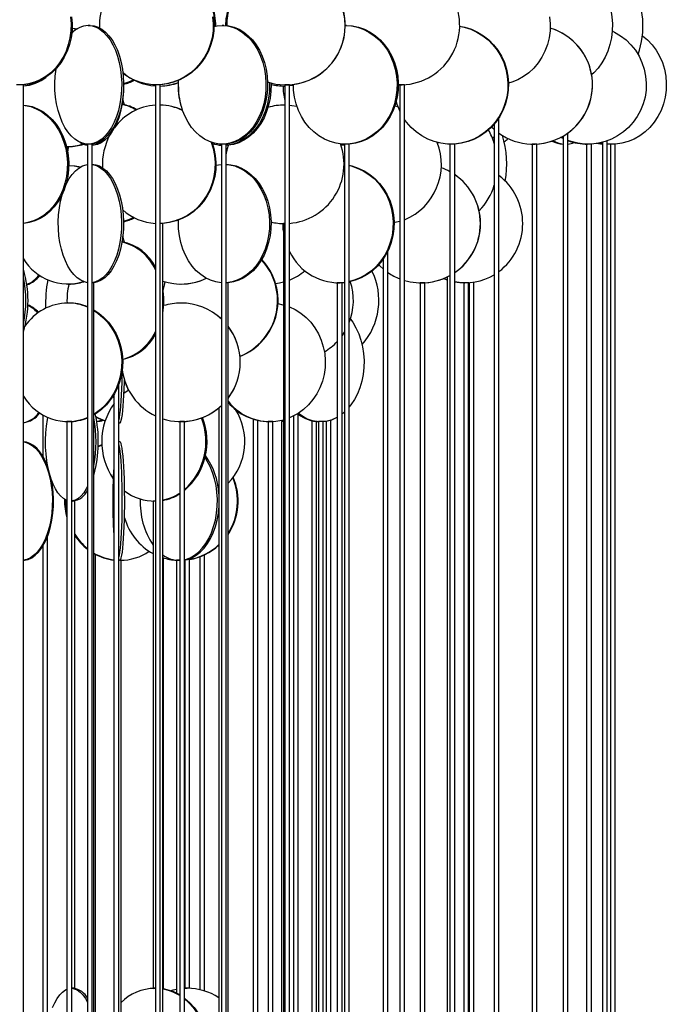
# Model space of a CAD drawing. Header units: millimetres. Extents: x 689 to 2936, y 194 to 2979.
# Tile 17 of 45: x 968 to 1241, y 1750 to 2165. Entities that reach past the tile are written whole.
import ezdxf

# ---------------------------------------------------------------- set-up
doc = ezdxf.new("R2010")
doc.units = ezdxf.units.MM

msp = doc.modelspace()

# ---------------------------------------------------------------- linework, layer by layer
at = {"color": 7, "linetype": 'Continuous', "lineweight": 25}
for p, q in [((997.75, 2162.99), (996.92, 2162.99)), ((1054.06, 2162.99), (1053.39, 2162.99)), ((1105.77, 2162.99), (1105.29, 2162.99)), ((969.59, 2137.99), (967.59, 2137.99)), ((969.59, 1587.49), (969.59, 2137.99)), ((1025.25, 2137.99), (1025.25, 1587.49)), ((1027.25, 2137.99), (1025.25, 2137.99)), ((1027.25, 1587.49), (1027.25, 2137.99)), ((1079.79, 2137.99), (1079.79, 1587.49)), ((1081.79, 2137.99), (1079.79, 2137.99)), ((1081.79, 1587.49), (1081.79, 2137.99)), ((1083.43, 2137.76), (1081.79, 2137.57)), ((1128.71, 2137.99), (1127.63, 2138.01)), ((1128.29, 2137.99), (1128.29, 1587.49)), ((1130.29, 2137.99), (1128.29, 2137.99)), ((1130.29, 1587.49), (1130.29, 2137.99)), ((1011.21, 2129.79), (1011.22, 2130.12)), ((1126.2, 2129.09), (1127.43, 2128.82)), ((1170.12, 1587.49), (1170.12, 2124.13)), ((1168.12, 2121.43), (1168.12, 1587.49)), ((1199.15, 1587.49), (1199.15, 2117.65)), ((1144.63, 2113.58), (1144.18, 2113.44)), ((1144.67, 2113.57), (1144.19, 2113.43)), ((1168.12, 2115.91), (1167.35, 2115.46)), ((1170.36, 2117.43), (1170.12, 2117.25)), ((1197.15, 2115.32), (1196.16, 2115.82)), ((1197.15, 2115.41), (1196.26, 2115.87)), ((1197.15, 2116.36), (1197.15, 1587.49)), ((1213.79, 2113.4), (1213, 2113.58)), ((1213.79, 2113.77), (1213.79, 1587.49)), ((1215.79, 1587.49), (1215.79, 2114.39)), ((988.27, 2111.99), (988.68, 2111.99)), ((996.62, 2112.99), (996.62, 1562.49)), ((998.62, 2112.99), (996.62, 2112.99)), ((998.62, 1562.49), (998.62, 2112.99)), ((1053.1, 2112.99), (1053.1, 1562.49)), ((1055.1, 2112.99), (1053.1, 2112.99)), ((1055.1, 1562.49), (1055.1, 2112.99)), ((1104.97, 2112.99), (1104.97, 1568.83)), ((1106.97, 2112.99), (1104.97, 2112.99)), ((1107.13, 2113.04), (1106.91, 2112.99)), ((1107.71, 2113.09), (1106.97, 2112.92)), ((1106.97, 1562.49), (1106.97, 2112.99)), ((1149.44, 2112.99), (1149.44, 1576.95)), ((1151.44, 2112.99), (1149.44, 2112.99)), ((1151.44, 1573.53), (1151.44, 2112.99)), ((1184.1, 2112.99), (1184.1, 1581.58)), ((1184.1, 2112.99), (1184.1, 2112.99)), ((1186.1, 2112.99), (1184.1, 2112.99)), ((1186.1, 2112.99), (1186.1, 2113.03)), ((1186.1, 1579.49), (1186.1, 2112.99)), ((1207.09, 2112.99), (1207.09, 1585.02)), ((1207.09, 2112.99), (1207.09, 2112.99)), ((1209.09, 2112.99), (1207.09, 2112.99)), ((1209.09, 2112.99), (1209.09, 2113.03)), ((1209.09, 1583.63), (1209.09, 2112.99)), ((1217.17, 2112.99), (1217.17, 1587.29)), ((1217.17, 2112.99), (1217.17, 2112.99)), ((1219.17, 2112.99), (1217.17, 2112.99)), ((1219.17, 2112.99), (1219.17, 2113.03)), ((1219.17, 1586.69), (1219.17, 2112.99)), ((1104.77, 2104.38), (1104.97, 2104.36)), ((1104.77, 2104.35), (1104.97, 2104.32)), ((1028.31, 2079.49), (1027.25, 2079.49)), ((1028.31, 1643.99), (1028.31, 2079.49)), ((1079.27, 2079.49), (1079.27, 1643.99)), ((1079.79, 2079.49), (1079.27, 2079.49)), ((1011.21, 2071.79), (1011.22, 2072.12)), ((1123.31, 1643.99), (1123.31, 2068.04)), ((1121.31, 2064.58), (1121.31, 1643.99)), ((1148.29, 2055.67), (1146.66, 2056.27)), ((1148.29, 2055.75), (1146.79, 2056.32)), ((1148.29, 2056.99), (1148.29, 1643.99)), ((988.27, 2053.99), (988.68, 2053.99)), ((999.31, 2054.49), (998.62, 2054.49)), ((999.31, 1618.99), (999.31, 2054.49)), ((1036, 2053.99), (1036.03, 2053.99)), ((1055.85, 2054.49), (1055.1, 2054.49)), ((1055.85, 1618.99), (1055.85, 2054.49)), ((1101.94, 2054.49), (1101.94, 1631.45)), ((1103.94, 2054.49), (1101.94, 2054.49)), ((1103.94, 1627.03), (1103.94, 2054.49)), ((1137.18, 2054.49), (1136.87, 2054.49)), ((1136.88, 2054.49), (1136.88, 1638.86)), ((1138.88, 2054.49), (1136.88, 2054.49)), ((1138.88, 1637.07), (1138.88, 2054.49)), ((1155.56, 2054.49), (1155, 2054.5)), ((1155.25, 2054.49), (1155.25, 1642.99)), ((1157.25, 2054.49), (1155.25, 2054.49)), ((1157.25, 1642.12), (1157.25, 2054.49)), ((1157.59, 2054.55), (1157.59, 1643.99)), ((1159.59, 1643.99), (1159.59, 2054.78)), ((988.68, 2045.99), (988.27, 2045.99)), ((1036.03, 2045.99), (1036, 2045.99)), ((1009.76, 1701.49), (1009.76, 2011.55)), ((1007.76, 2007.35), (1007.76, 1701.49)), ((1052.02, 2001.77), (1052.02, 1701.49)), ((977.79, 1998.79), (977.79, 1981.41)), ((979.79, 1997.52), (979.79, 1997.78)), ((1083.42, 1998.36), (1083.42, 1701.49)), ((1085.42, 1701.49), (1085.42, 1999.49)), ((987.93, 1995.99), (987.93, 1675.49)), ((989.93, 1995.99), (987.93, 1995.99)), ((989.93, 1675.49), (989.93, 1995.99)), ((1009.76, 1995.49), (1010.28, 1995.49)), ((1035.52, 1995.99), (1035.52, 1675.49)), ((1037.52, 1995.99), (1035.52, 1995.99)), ((1037.52, 1675.49), (1037.52, 1995.99)), ((1066.44, 1997.03), (1066.44, 1701.49)), ((1068.44, 1701.49), (1068.44, 1996.49)), ((1072.76, 1995.99), (1072.76, 1691.2)), ((1074.76, 1995.99), (1072.76, 1995.99)), ((1074.76, 1687.84), (1074.76, 1995.99)), ((1078.44, 1995.99), (1078.44, 1700.76)), ((1079.27, 1995.99), (1078.44, 1995.99)), ((1091.23, 1996.34), (1091.23, 1701.49)), ((1093.23, 1701.49), (1093.23, 1996.03)), ((1094, 1995.99), (1094, 1699.57)), ((1096, 1995.99), (1094, 1995.99)), ((1096.33, 1995.99), (1095.84, 1996.02)), ((1096, 1698.62), (1096, 1995.99)), ((1097.19, 1995.99), (1096, 1995.99)), ((1097.19, 1996.17), (1097.19, 1701.49)), ((1100.19, 1997.03), (1099.19, 1996.44)), ((1099.19, 1701.49), (1099.19, 1996.66)), ((1010.28, 1987.49), (1009.76, 1987.49)), ((979.79, 1977.25), (979.79, 1977.46)), ((991.22, 1962.49), (989.93, 1962.49)), ((991.22, 1756.99), (991.22, 1962.49)), ((1024.22, 1962.49), (1024.22, 1756.99)), ((1025.25, 1962.49), (1024.22, 1962.49)), ((1025.25, 1962.49), (1025.03, 1962.49)), ((979.79, 1740.79), (979.79, 1947.73)), ((977.79, 1943.57), (977.79, 1725.47)), ((999.94, 1744.36), (999.94, 1939.99)), ((1046, 1755.87), (1046, 1939.81)), ((1010.74, 1937.49), (1009.76, 1937.49)), ((1010.74, 1731.99), (1010.74, 1937.49)), ((1028.61, 1756.73), (1028.61, 1938.52)), ((1034.17, 1937.49), (1034.17, 1754.93)), ((1034.41, 1937.49), (1034.17, 1937.49)), ((1035.52, 1937.49), (1034.41, 1937.49)), ((1037.59, 1937.63), (1037.59, 1756.99)), ((1039.59, 1756.99), (1039.59, 1938.15)), ((1044, 1938.97), (1044, 1756.4)), ((991.22, 1756.99), (989.93, 1756.99)), ((1025.25, 1756.99), (1024.22, 1756.99)), ((1024.38, 1756.98), (1024.88, 1756.99)), ((1024.98, 1756.99), (1025.25, 1756.99)), ((1037.52, 1756.96), (1038.65, 1756.99)), ((1037.52, 1756.97), (1038.53, 1756.99)), ((1039.59, 1756.99), (1037.59, 1756.99))]:
    msp.add_line(p, q, dxfattribs=at)
at = {"color": 7, "linetype": 'Continuous', "lineweight": 25, "flags": 128}
for points in [[(1207.16, 2185.22), (1209.19, 2183.72), (1211.07, 2181.93), (1212.76, 2179.86), (1214.25, 2177.56), (1215.51, 2175.06), (1216.53, 2172.38), (1217.28, 2169.58), (1217.77, 2166.68), (1217.98, 2163.73), (1217.91, 2160.77), (1217.56, 2157.84), (1216.94, 2154.98), (1216.05, 2152.24), (1214.91, 2149.64), (1213.53, 2147.24), (1211.94, 2145.05), (1210.15, 2143.12), (1209.23, 2142.29)], [(989.42, 2166.68), (989.65, 2163.73), (989.57, 2160.77), (989.19, 2157.84), (988.51, 2154.98), (987.54, 2152.24), (986.3, 2149.64), (984.8, 2147.24), (983.06, 2145.05), (981.11, 2143.12), (978.97, 2141.46), (976.68, 2140.11), (974.26, 2139.08), (971.76, 2138.38), (969.2, 2138.03), (966.62, 2138.03)], [(989.91, 2166.68), (990.14, 2163.73), (990.06, 2160.77), (989.68, 2157.84), (989, 2154.98), (988.04, 2152.24), (986.79, 2149.64), (985.29, 2147.24), (983.55, 2145.05), (981.6, 2143.12), (979.46, 2141.46), (977.17, 2140.11), (974.75, 2139.08), (972.25, 2138.38), (969.69, 2138.03), (968.4, 2137.99)], [(1049.37, 2166.68), (1049.62, 2163.73), (1049.53, 2160.77), (1049.11, 2157.84), (1048.37, 2154.98), (1047.3, 2152.24), (1045.92, 2149.64), (1044.27, 2147.24), (1042.35, 2145.05), (1040.19, 2143.12), (1037.83, 2141.46), (1035.3, 2140.11), (1032.64, 2139.08), (1029.87, 2138.38), (1027.05, 2138.03), (1024.2, 2138.03), (1021.38, 2138.38), (1018.62, 2139.08), (1015.95, 2140.11), (1013.42, 2141.46), (1011.66, 2142.65)], [(1049.65, 2166.68), (1049.9, 2163.73), (1049.81, 2160.77), (1049.39, 2157.84), (1048.64, 2154.98), (1047.58, 2152.24), (1046.2, 2149.64), (1044.54, 2147.24), (1042.63, 2145.05), (1040.47, 2143.12), (1038.11, 2141.46), (1035.58, 2140.11), (1032.92, 2139.08), (1030.15, 2138.38), (1027.33, 2138.03), (1025.91, 2137.99)], [(1191.49, 2166.68), (1191.74, 2163.73), (1191.66, 2160.77), (1191.26, 2157.84), (1190.54, 2154.98), (1189.52, 2152.24), (1188.21, 2149.64), (1186.63, 2147.24), (1184.8, 2145.05), (1182.75, 2143.12), (1180.5, 2141.46), (1178.09, 2140.11), (1175.55, 2139.08), (1174.15, 2138.66)], [(996.92, 2162.99), (998.59, 2162.81), (1000.23, 2162.29), (1001.83, 2161.42), (1003.35, 2160.23), (1004.79, 2158.72), (1006.12, 2156.93), (1007.32, 2154.86), (1008.37, 2152.56), (1009.26, 2150.06), (1009.98, 2147.38), (1010.51, 2144.58), (1010.86, 2141.68), (1011.01, 2138.73), (1010.96, 2135.77), (1010.71, 2132.84), (1010.27, 2129.98), (1009.64, 2127.24), (1008.84, 2124.64), (1007.86, 2122.24), (1006.74, 2120.05), (1005.47, 2118.12), (1004.09, 2116.46), (1002.6, 2115.11), (1001.04, 2114.08), (999.41, 2113.38), (997.75, 2113.03), (996.09, 2113.03), (994.43, 2113.38), (992.8, 2114.08), (991.24, 2115.11), (989.75, 2116.46), (988.37, 2118.12), (987.1, 2120.05), (985.98, 2122.24), (985, 2124.64), (984.2, 2127.24), (983.57, 2129.98), (983.13, 2132.84), (982.88, 2135.77), (982.84, 2138.73), (982.98, 2141.68), (983.33, 2144.58), (983.37, 2144.85)], [(990.13, 2161.94), (991.37, 2161.81), (992.38, 2161.66)], [(990.13, 2161.9), (990.96, 2161.81), (992.28, 2161.6)], [(997.75, 2162.99), (999.41, 2162.81), (1001.06, 2162.29), (1002.65, 2161.42), (1004.18, 2160.23), (1005.62, 2158.72), (1006.95, 2156.93), (1008.14, 2154.86), (1009.2, 2152.56), (1010.09, 2150.06), (1010.8, 2147.38), (1011.34, 2144.58), (1011.68, 2141.68), (1011.83, 2138.73), (1011.78, 2135.77), (1011.54, 2132.84), (1011.1, 2129.98), (1010.47, 2127.24), (1009.66, 2124.64), (1008.69, 2122.24), (1007.56, 2120.05), (1006.3, 2118.12), (1004.91, 2116.46), (1003.43, 2115.11), (1001.86, 2114.08), (1000.24, 2113.38), (998.58, 2113.03), (997.75, 2112.99)], [(1053.39, 2162.99), (1055.58, 2162.81), (1057.73, 2162.29), (1059.82, 2161.42), (1061.83, 2160.23), (1063.71, 2158.72), (1065.45, 2156.93), (1067.02, 2154.86), (1068.4, 2152.56), (1069.57, 2150.06), (1070.51, 2147.38), (1071.21, 2144.58), (1071.66, 2141.68), (1071.86, 2138.73), (1071.79, 2135.77), (1071.47, 2132.84), (1070.89, 2129.98), (1070.07, 2127.24), (1069.01, 2124.64), (1067.74, 2122.24), (1066.26, 2120.05), (1064.6, 2118.12), (1062.78, 2116.46), (1060.84, 2115.11), (1058.79, 2114.08), (1056.66, 2113.38), (1054.48, 2113.03), (1052.3, 2113.03), (1050.12, 2113.38), (1048, 2114.08), (1045.94, 2115.11), (1044, 2116.46), (1042.18, 2118.12), (1040.52, 2120.05), (1039.05, 2122.24), (1037.77, 2124.64), (1036.71, 2127.24), (1035.89, 2129.98), (1035.31, 2132.84), (1034.99, 2135.77), (1034.92, 2138.73), (1034.97, 2139.84)], [(1049.91, 2162.54), (1051.21, 2162.81), (1053.39, 2162.99)], [(1054.06, 2162.99), (1056.25, 2162.81), (1058.4, 2162.29), (1060.5, 2161.42), (1062.5, 2160.23), (1064.38, 2158.72), (1066.12, 2156.93), (1067.69, 2154.86), (1069.07, 2152.56), (1070.24, 2150.06), (1071.18, 2147.38), (1071.88, 2144.58), (1072.34, 2141.68), (1072.53, 2138.73), (1072.46, 2135.77), (1072.14, 2132.84), (1071.56, 2129.98), (1070.74, 2127.24), (1069.69, 2124.64), (1068.41, 2122.24), (1066.93, 2120.05), (1065.27, 2118.12), (1063.46, 2116.46), (1061.51, 2115.11), (1059.46, 2114.08), (1057.33, 2113.38), (1055.16, 2113.03), (1054.06, 2112.99)], [(1105.29, 2162.99), (1107.87, 2162.81), (1110.42, 2162.29), (1112.9, 2161.42), (1115.27, 2160.23), (1117.5, 2158.72), (1119.56, 2156.93), (1121.42, 2154.86), (1123.05, 2152.56), (1124.43, 2150.06), (1125.55, 2147.38), (1126.38, 2144.58), (1126.91, 2141.68), (1127.14, 2138.73), (1127.06, 2135.77), (1126.68, 2132.84), (1126, 2129.98), (1125.02, 2127.24), (1123.77, 2124.64), (1122.26, 2122.24), (1120.52, 2120.05), (1118.55, 2118.12), (1116.41, 2116.46), (1114.1, 2115.11), (1111.67, 2114.08), (1109.16, 2113.38), (1106.58, 2113.03), (1103.99, 2113.03), (1101.42, 2113.38), (1098.9, 2114.08), (1096.48, 2115.11), (1094.17, 2116.46), (1092.02, 2118.12), (1090.06, 2120.05), (1088.31, 2122.24), (1086.8, 2124.64), (1085.55, 2127.24), (1084.58, 2129.98), (1083.9, 2132.84), (1083.52, 2135.77), (1083.43, 2138.18)], [(1105.77, 2162.99), (1108.36, 2162.81), (1110.91, 2162.29), (1113.39, 2161.42), (1115.76, 2160.23), (1117.99, 2158.72), (1120.05, 2156.93), (1121.9, 2154.86), (1123.54, 2152.56), (1124.92, 2150.06), (1126.03, 2147.38), (1126.86, 2144.58), (1127.4, 2141.68), (1127.63, 2138.73), (1127.55, 2135.77), (1127.17, 2132.84), (1126.48, 2129.98), (1125.51, 2127.24), (1124.26, 2124.64), (1122.75, 2122.24), (1121, 2120.05), (1119.04, 2118.12), (1116.89, 2116.46), (1114.59, 2115.11), (1112.16, 2114.08), (1109.64, 2113.38), (1107.07, 2113.03), (1105.77, 2112.99)], [(1153.47, 2162.7), (1155.47, 2162.29), (1158.2, 2161.42), (1160.81, 2160.23), (1163.26, 2158.72), (1165.53, 2156.93), (1167.58, 2154.86), (1169.37, 2152.56), (1170.9, 2150.06), (1172.12, 2147.38), (1173.04, 2144.58), (1173.62, 2141.68), (1173.88, 2138.73), (1173.79, 2135.77), (1173.37, 2132.84), (1172.62, 2129.98), (1171.55, 2127.24), (1170.17, 2124.64), (1168.51, 2122.24), (1166.58, 2120.05), (1164.42, 2118.12), (1162.06, 2116.46), (1159.52, 2115.11), (1156.85, 2114.08), (1154.08, 2113.38), (1151.24, 2113.03), (1148.39, 2113.03), (1145.56, 2113.38), (1142.79, 2114.08), (1140.12, 2115.11), (1137.58, 2116.46), (1135.21, 2118.12), (1133.05, 2120.05), (1131.13, 2122.24), (1130.29, 2123.38)], [(1153.47, 2162.74), (1155.74, 2162.29), (1158.47, 2161.42), (1161.08, 2160.23), (1163.53, 2158.72), (1165.8, 2156.93), (1167.85, 2154.86), (1169.64, 2152.56), (1171.17, 2150.06), (1172.39, 2147.38), (1173.31, 2144.58), (1173.89, 2141.68), (1174.15, 2138.73), (1174.06, 2135.77), (1173.64, 2132.84), (1172.89, 2129.98), (1171.82, 2127.24), (1170.44, 2124.64), (1168.78, 2122.24), (1166.85, 2120.05), (1164.69, 2118.12), (1162.33, 2116.46), (1159.79, 2115.11), (1157.12, 2114.08), (1154.35, 2113.38), (1151.51, 2113.03), (1150.09, 2112.99)], [(1217.91, 2160.72), (1218.9, 2160.23), (1221.4, 2158.72), (1223.72, 2156.93), (1225.8, 2154.86), (1227.63, 2152.56), (1229.19, 2150.06), (1230.44, 2147.38), (1231.37, 2144.58), (1231.97, 2141.68), (1232.23, 2138.73), (1232.14, 2135.77), (1231.71, 2132.84), (1230.94, 2129.98), (1229.85, 2127.24), (1228.45, 2124.64), (1226.75, 2122.24), (1224.79, 2120.05), (1222.59, 2118.12), (1220.17, 2116.46), (1217.59, 2115.11), (1214.86, 2114.08), (1212.03, 2113.38), (1209.15, 2113.03), (1206.24, 2113.03), (1203.35, 2113.38), (1200.53, 2114.08), (1199.15, 2114.55)], [(1230.56, 2158.79), (1230.65, 2158.72), (1232.79, 2156.93), (1234.73, 2154.86), (1236.43, 2152.56), (1237.87, 2150.06), (1239.03, 2147.38), (1239.9, 2144.58), (1240.45, 2141.68), (1240.69, 2138.73), (1240.61, 2135.77), (1240.21, 2132.84), (1239.5, 2129.98), (1238.49, 2127.24), (1237.18, 2124.64), (1235.61, 2122.24), (1233.79, 2120.05), (1231.74, 2118.12), (1229.51, 2116.46), (1227.1, 2115.11), (1224.57, 2114.08), (1221.95, 2113.38), (1219.27, 2113.03), (1216.57, 2113.03), (1215.79, 2113.1)], [(1016.13, 2140.08), (1013.94, 2139.08), (1011.8, 2138.42)], [(1073.33, 2138.97), (1073.36, 2138.23), (1073.29, 2135.27), (1072.95, 2132.34), (1072.35, 2129.48), (1071.5, 2126.74), (1070.4, 2124.14), (1069.07, 2121.74), (1067.53, 2119.55), (1065.81, 2117.62), (1063.92, 2115.96), (1061.89, 2114.61), (1059.76, 2113.58), (1057.55, 2112.88), (1055.28, 2112.53), (1055.1, 2112.52)], [(1073.98, 2138.79), (1074, 2138.23), (1073.93, 2135.27), (1073.59, 2132.34), (1072.99, 2129.48), (1072.14, 2126.74), (1071.04, 2124.14), (1069.71, 2121.74), (1068.17, 2119.55), (1066.45, 2117.62), (1064.56, 2115.96), (1062.53, 2114.61), (1060.4, 2113.58), (1058.19, 2112.88), (1055.92, 2112.53), (1055.1, 2112.49)], [(1011.77, 2135.51), (1011.76, 2135.27), (1011.52, 2132.34), (1011.11, 2129.48), (1010.51, 2126.74), (1009.75, 2124.14), (1008.83, 2121.74), (1007.76, 2119.55), (1006.56, 2117.62), (1005.25, 2115.96), (1003.85, 2114.61), (1002.37, 2113.58), (1000.83, 2112.88), (999.26, 2112.53), (998.62, 2112.49)], [(1012.13, 2129.61), (1011.55, 2131.84), (1011.5, 2132.1)], [(969.59, 2129.45), (970.87, 2129.31), (973.23, 2128.79), (975.52, 2127.92), (977.72, 2126.73), (979.78, 2125.22), (981.68, 2123.43), (983.4, 2121.36), (984.91, 2119.06), (986.19, 2116.56), (987.22, 2113.88), (987.99, 2111.08), (988.48, 2108.18), (988.7, 2105.23), (988.63, 2102.27), (988.27, 2099.34), (987.64, 2096.48), (986.74, 2093.74), (985.58, 2091.14), (984.19, 2088.74), (982.57, 2086.55), (980.75, 2084.62), (978.77, 2082.96), (976.63, 2081.61), (974.39, 2080.58), (972.06, 2079.88), (969.68, 2079.53), (969.59, 2079.53)], [(969.59, 2129.4), (970.29, 2129.31), (972.64, 2128.79), (974.94, 2127.92), (977.13, 2126.73), (979.19, 2125.22), (981.1, 2123.43), (982.82, 2121.36), (984.33, 2119.06), (985.61, 2116.56), (986.64, 2113.88), (987.4, 2111.08), (987.9, 2108.18), (988.11, 2105.23), (988.04, 2102.27), (987.69, 2099.34), (987.05, 2096.48), (986.15, 2093.74), (985, 2091.14), (983.6, 2088.74), (981.98, 2086.55), (980.17, 2084.62), (978.18, 2082.96), (976.05, 2081.61), (973.8, 2080.58), (971.47, 2079.88), (969.59, 2079.58)], [(1081.79, 2129.41), (1082.73, 2129.31), (1084.91, 2128.95)], [(1168.12, 2119.18), (1167.18, 2120.05), (1167.01, 2120.21)], [(1048.74, 2113.79), (1049.61, 2111.08), (1050.19, 2108.18), (1050.44, 2105.23), (1050.36, 2102.27), (1049.94, 2099.34), (1049.2, 2096.48), (1048.14, 2093.74), (1046.78, 2091.14), (1045.14, 2088.74), (1043.24, 2086.55), (1041.1, 2084.62), (1038.77, 2082.96), (1036.26, 2081.61), (1033.62, 2080.58), (1030.88, 2079.88), (1028.08, 2079.53), (1027.25, 2079.5)], [(1049.1, 2113.67), (1049.92, 2111.08), (1050.5, 2108.18), (1050.75, 2105.23), (1050.67, 2102.27), (1050.25, 2099.34), (1049.51, 2096.48), (1048.45, 2093.74), (1047.09, 2091.14), (1045.45, 2088.74), (1043.55, 2086.55), (1041.41, 2084.62), (1039.08, 2082.96), (1036.57, 2081.61), (1033.93, 2080.58), (1031.19, 2079.88), (1028.39, 2079.53), (1027.25, 2079.49)], [(1213.79, 2113.32), (1213.48, 2113.38), (1212.78, 2113.53)], [(988.28, 2109.58), (988.65, 2111.58), (988.74, 2111.99)], [(1055.1, 2108.51), (1055.66, 2111.08), (1056.11, 2112.55)], [(1104.97, 2112.65), (1103.67, 2112.53), (1103.45, 2112.52)], [(1104.97, 2112.61), (1104.04, 2112.53), (1103.45, 2112.5)], [(1213.79, 2112.99), (1212.92, 2113.03), (1211.24, 2113.25)], [(1213.79, 2113.01), (1213.53, 2113.03), (1211.57, 2113.3)], [(1217.51, 2112.99), (1216.16, 2113.03), (1215.79, 2113.06)], [(1216.01, 2113.04), (1215.88, 2113.03), (1215.79, 2113.03)], [(987.29, 2095.29), (987.78, 2096.36), (988.92, 2098.43), (990.17, 2100.22), (991.53, 2101.73), (992.98, 2102.92), (994.49, 2103.79), (996.05, 2104.31), (996.62, 2104.42)], [(988.68, 2103.99), (991.37, 2103.81), (993.69, 2103.38)], [(988.7, 2103.98), (990.96, 2103.81), (993.56, 2103.3)], [(998.62, 2104.49), (1000.05, 2104.31), (1001.6, 2103.79), (1003.12, 2102.92), (1004.56, 2101.73), (1005.92, 2100.22), (1007.18, 2098.43), (1008.31, 2096.36), (1009.31, 2094.06), (1010.15, 2091.56), (1010.83, 2088.88), (1011.34, 2086.08), (1011.66, 2083.18), (1011.8, 2080.23), (1011.76, 2077.27), (1011.52, 2074.34), (1011.11, 2071.48), (1010.51, 2068.74), (1009.75, 2066.14), (1008.83, 2063.74), (1007.76, 2061.55), (1006.56, 2059.62), (1005.25, 2057.96), (1003.85, 2056.61), (1002.37, 2055.58), (1000.83, 2054.88), (999.26, 2054.53), (998.62, 2054.49)], [(998.62, 2104.42), (999.2, 2104.31), (1000.76, 2103.79), (1002.27, 2102.92), (1003.72, 2101.73), (1005.08, 2100.22), (1006.33, 2098.43), (1007.47, 2096.36), (1008.46, 2094.06), (1009.31, 2091.56), (1009.99, 2088.88), (1010.49, 2086.08), (1010.82, 2083.18), (1010.96, 2080.23), (1010.91, 2077.27), (1010.68, 2074.34), (1010.26, 2071.48), (1009.67, 2068.74), (1008.9, 2066.14), (1007.98, 2063.74), (1006.92, 2061.55), (1005.72, 2059.62), (1004.41, 2057.96), (1003, 2056.61), (1001.52, 2055.58), (999.98, 2054.88), (998.62, 2054.56)], [(1050.76, 2104.1), (1051.87, 2104.31), (1053.1, 2104.45)], [(1055.1, 2104.48), (1057.06, 2104.31), (1059.3, 2103.79), (1061.48, 2102.92), (1063.56, 2101.73), (1065.52, 2100.22), (1067.33, 2098.43), (1068.97, 2096.36), (1070.4, 2094.06), (1071.62, 2091.56), (1072.6, 2088.88), (1073.33, 2086.08), (1073.8, 2083.18), (1074, 2080.23), (1073.93, 2077.27), (1073.59, 2074.34), (1072.99, 2071.48), (1072.14, 2068.74), (1071.04, 2066.14), (1069.71, 2063.74), (1068.17, 2061.55), (1066.45, 2059.62), (1064.56, 2057.96), (1062.53, 2056.61), (1060.4, 2055.58), (1058.19, 2054.88), (1055.92, 2054.53), (1055.1, 2054.49)], [(1055.1, 2104.46), (1056.42, 2104.31), (1058.66, 2103.79), (1060.84, 2102.92), (1062.92, 2101.73), (1064.88, 2100.22), (1066.69, 2098.43), (1068.33, 2096.36), (1069.76, 2094.06), (1070.98, 2091.56), (1071.96, 2088.88), (1072.69, 2086.08), (1073.16, 2083.18), (1073.36, 2080.23), (1073.29, 2077.27), (1072.95, 2074.34), (1072.35, 2071.48), (1071.5, 2068.74), (1070.4, 2066.14), (1069.07, 2063.74), (1067.53, 2061.55), (1065.81, 2059.62), (1063.92, 2057.96), (1061.89, 2056.61), (1059.76, 2055.58), (1057.55, 2054.88), (1055.28, 2054.53), (1055.1, 2054.52)], [(1106.97, 2104.05), (1108.12, 2103.79), (1110.75, 2102.92), (1113.27, 2101.73), (1115.63, 2100.22), (1117.82, 2098.43), (1119.8, 2096.36), (1121.53, 2094.06), (1123, 2091.56), (1124.18, 2088.88), (1125.06, 2086.08), (1125.63, 2083.18), (1125.87, 2080.23), (1125.79, 2077.27), (1125.38, 2074.34), (1124.66, 2071.48), (1123.63, 2068.74), (1122.3, 2066.14), (1120.69, 2063.74), (1118.84, 2061.55), (1116.75, 2059.62), (1114.47, 2057.96), (1112.02, 2056.61), (1109.44, 2055.58), (1106.97, 2054.92)], [(1106.97, 2103.98), (1107.75, 2103.79), (1110.38, 2102.92), (1112.9, 2101.73), (1115.26, 2100.22), (1117.45, 2098.43), (1119.42, 2096.36), (1121.16, 2094.06), (1122.63, 2091.56), (1123.81, 2088.88), (1124.69, 2086.08), (1125.26, 2083.18), (1125.5, 2080.23), (1125.42, 2077.27), (1125.01, 2074.34), (1124.29, 2071.48), (1123.26, 2068.74), (1121.93, 2066.14), (1120.32, 2063.74), (1118.47, 2061.55), (1116.38, 2059.62), (1114.1, 2057.96), (1111.65, 2056.61), (1109.07, 2055.58), (1106.97, 2055)], [(996.62, 2054.56), (995.27, 2054.88), (993.73, 2055.58), (992.25, 2056.61), (990.84, 2057.96), (989.53, 2059.62), (988.33, 2061.55), (987.27, 2063.74), (986.34, 2066.14), (985.58, 2068.74), (984.99, 2071.48), (984.57, 2074.34), (984.34, 2077.27), (984.29, 2080.23), (984.43, 2083.18), (984.76, 2086.08), (985.26, 2088.88), (985.94, 2091.56), (986.25, 2092.54)], [(1016.13, 2082.08), (1013.94, 2081.08), (1011.8, 2080.42)], [(1053.1, 2054.53), (1053.01, 2054.53), (1050.75, 2054.88), (1048.53, 2055.58), (1046.4, 2056.61), (1044.37, 2057.96), (1042.48, 2059.62), (1040.76, 2061.55), (1039.22, 2063.74), (1037.89, 2066.14), (1036.79, 2068.74), (1035.94, 2071.48), (1035.34, 2074.34), (1035, 2077.27), (1034.93, 2080.23), (1034.96, 2080.94)], [(1128.29, 2080.38), (1126.19, 2079.88), (1125.88, 2079.83)], [(1079.27, 2076.23), (1079.16, 2077.27), (1079.07, 2079.5)], [(1012.13, 2071.61), (1011.55, 2073.84), (1011.5, 2074.1)], [(1121.31, 2060.35), (1119.97, 2061.55), (1119.39, 2062.14)], [(1028.49, 2051.21), (1029, 2053.58), (1029.39, 2054.88)], [(1079.27, 2054.77), (1077.61, 2054.38), (1075.91, 2054.12)], [(1104.97, 2054.61), (1104.04, 2054.53), (1102.66, 2054.49)], [(1138.89, 2054.53), (1138.89, 2054.53), (1137.74, 2054.49)], [(1155.64, 2054.49), (1154.21, 2054.53), (1151.44, 2054.87)], [(1157.59, 2054.55), (1157.35, 2054.53), (1156.1, 2054.49)], [(999.31, 2043.09), (1001.4, 2041.72), (1003.54, 2039.93), (1005.48, 2037.86), (1007.18, 2035.56), (1008.62, 2033.06), (1009.78, 2030.38), (1010.64, 2027.58), (1011.2, 2024.68), (1011.44, 2021.73), (1011.36, 2018.77), (1010.96, 2015.84), (1010.25, 2012.98), (1009.23, 2010.24), (1007.93, 2007.64), (1006.36, 2005.24), (1004.54, 2003.05), (1002.5, 2001.12), (1000.26, 1999.46), (999.31, 1998.88)], [(1076.89, 2045.72), (1078.97, 2045.29), (1079.27, 2045.21)], [(1081.79, 2044.35), (1084.16, 2043.23), (1086.54, 2041.72), (1088.75, 2039.93), (1090.74, 2037.86), (1092.48, 2035.56), (1093.96, 2033.06), (1095.16, 2030.38), (1096.05, 2027.58), (1096.62, 2024.68), (1096.86, 2021.73), (1096.78, 2018.77), (1096.37, 2015.84), (1095.64, 2012.98), (1094.6, 2010.24), (1093.26, 2007.64), (1091.64, 2005.24), (1089.77, 2003.05), (1087.67, 2001.12), (1085.37, 1999.46), (1082.91, 1998.11), (1081.79, 1997.62)], [(999.31, 2042.85), (1000.99, 2041.72), (1003.13, 2039.93), (1005.07, 2037.86), (1006.77, 2035.56), (1008.21, 2033.06), (1009.37, 2030.38), (1010.23, 2027.58), (1010.78, 2024.68), (1011.02, 2021.73), (1010.94, 2018.77), (1010.55, 2015.84), (1009.84, 2012.98), (1008.82, 2010.24), (1007.52, 2007.64), (1005.95, 2005.24), (1004.13, 2003.05), (1002.08, 2001.12), (999.84, 1999.46), (999.31, 1999.13)], [(1107.49, 2039.19), (1108.44, 2037.86), (1109.81, 2035.56), (1110.96, 2033.06), (1111.89, 2030.38), (1112.58, 2027.58), (1113.03, 2024.68), (1113.22, 2021.73), (1113.16, 2018.77), (1112.84, 2015.84), (1112.27, 2012.98), (1111.45, 2010.24), (1110.41, 2007.64), (1109.15, 2005.24), (1107.69, 2003.05), (1106.97, 2002.14)], [(1104.97, 2033.75), (1104.9, 2033.64), (1103.94, 2032.21)], [(1009.76, 1996.23), (1009.86, 1996.58), (1010.09, 1997.61), (1010.3, 1998.96), (1010.5, 2000.62), (1010.68, 2002.55), (1010.84, 2004.74), (1010.97, 2007.14), (1011.09, 2009.74), (1011.18, 2012.48), (1011.24, 2015.34), (1011.27, 2017.43)], [(1010.28, 1995.49), (1010.39, 1995.53), (1010.63, 1995.88), (1010.86, 1996.58), (1011.08, 1997.61), (1011.3, 1998.96), (1011.49, 2000.62), (1011.67, 2002.55), (1011.83, 2004.74), (1011.97, 2007.14), (1012.09, 2009.74), (1012.18, 2012.48), (1012.2, 2013.45)], [(1007.59, 2007.06), (1007.72, 2004.74), (1007.76, 2004.1)], [(1012.01, 2008), (1012.3, 2008.22), (1013.8, 2009.28)], [(987.93, 1962.78), (987.67, 1962.88), (986.44, 1963.58), (985.26, 1964.61), (984.14, 1965.96), (983.09, 1967.62), (982.13, 1969.55), (981.28, 1971.74), (980.54, 1974.14), (979.93, 1976.74), (979.46, 1979.48), (979.12, 1982.34), (978.94, 1985.27), (978.9, 1988.23), (979.01, 1991.18), (979.27, 1994.08), (979.68, 1996.88), (979.84, 1997.76)], [(1104.97, 2000.07), (1104.26, 1999.46), (1103.94, 1999.21)], [(1000.47, 1996.09), (1001.94, 1996.38), (1002.94, 1996.69)], [(1097.24, 1995.99), (1096.63, 1996.03), (1096.42, 1996.07)], [(979.87, 1977.03), (979.86, 1977.06), (978.89, 1979.36), (977.78, 1981.43), (976.56, 1983.22), (975.23, 1984.73), (973.81, 1985.92), (972.34, 1986.79), (970.82, 1987.31), (969.59, 1987.48)], [(969.59, 1987.44), (970.3, 1987.31), (971.82, 1986.79), (973.29, 1985.92), (974.71, 1984.73), (976.03, 1983.22), (977.26, 1981.43), (978.37, 1979.36), (979.34, 1977.06), (980.16, 1974.56), (980.83, 1971.88), (981.32, 1969.08), (981.64, 1966.18), (981.78, 1963.23), (981.73, 1960.27), (981.5, 1957.34), (981.1, 1954.48), (980.52, 1951.74), (979.77, 1949.14), (978.87, 1946.74), (977.83, 1944.55), (976.66, 1942.62), (975.38, 1940.96), (974.01, 1939.61), (972.56, 1938.58), (971.06, 1937.88), (969.59, 1937.54)], [(1002.66, 1986.19), (1001.97, 1985.92), (1001.09, 1985.55)], [(1002.66, 1986.05), (1002.35, 1985.92), (1001.09, 1985.37)], [(1009.76, 1938.23), (1009.86, 1938.58), (1010.09, 1939.61), (1010.3, 1940.96), (1010.5, 1942.62), (1010.68, 1944.55), (1010.84, 1946.74), (1010.97, 1949.14), (1011.09, 1951.74), (1011.18, 1954.48), (1011.24, 1957.34), (1011.28, 1960.27), (1011.28, 1963.23), (1011.26, 1966.18), (1011.21, 1969.08), (1011.14, 1971.88), (1011.03, 1974.56), (1010.91, 1977.06), (1010.76, 1979.36), (1010.59, 1981.43), (1010.4, 1983.22), (1010.19, 1984.73), (1009.98, 1985.92), (1009.76, 1986.74)], [(1010.28, 1937.49), (1010.39, 1937.53), (1010.63, 1937.88), (1010.86, 1938.58), (1011.08, 1939.61), (1011.3, 1940.96), (1011.49, 1942.62), (1011.67, 1944.55), (1011.83, 1946.74), (1011.97, 1949.14), (1012.09, 1951.74), (1012.18, 1954.48), (1012.24, 1957.34), (1012.27, 1960.27), (1012.28, 1963.23), (1012.26, 1966.18), (1012.21, 1969.08), (1012.13, 1971.88), (1012.03, 1974.56), (1011.9, 1977.06), (1011.75, 1979.36), (1011.58, 1981.43), (1011.4, 1983.22), (1011.19, 1984.73), (1010.97, 1985.92), (1010.75, 1986.79), (1010.51, 1987.31), (1010.28, 1987.49), (1010.28, 1987.49)], [(1037.52, 1937.76), (1037.99, 1937.88), (1039.86, 1938.58), (1041.67, 1939.61), (1043.39, 1940.96), (1044.98, 1942.62), (1046.44, 1944.55), (1047.75, 1946.74), (1048.87, 1949.14), (1049.8, 1951.74), (1050.52, 1954.48), (1051.03, 1957.34), (1051.32, 1960.27), (1051.37, 1963.23), (1051.2, 1966.18), (1050.81, 1969.08), (1050.19, 1971.88), (1049.36, 1974.56), (1048.33, 1977.06), (1047.12, 1979.36), (1046.15, 1980.85)], [(969.59, 1937.5), (970.05, 1937.53), (971.58, 1937.88), (973.08, 1938.58), (974.53, 1939.61), (975.9, 1940.96), (977.18, 1942.62), (978.35, 1944.55), (979.39, 1946.74), (980.29, 1949.14), (981.04, 1951.74), (981.62, 1954.48), (982.02, 1957.34), (982.25, 1960.27), (982.3, 1963.23), (982.16, 1966.18), (981.84, 1969.08), (981.51, 1971.1)], [(996.62, 1968.75), (996.03, 1967.62), (994.98, 1965.96), (993.86, 1964.61), (992.67, 1963.58), (991.44, 1962.88), (990.19, 1962.53), (989.93, 1962.5)], [(1037.59, 1937.63), (1038.75, 1937.88), (1040.62, 1938.58), (1042.43, 1939.61), (1044.14, 1940.96), (1045.74, 1942.62), (1047.2, 1944.55), (1048.5, 1946.74), (1049.63, 1949.14), (1050.56, 1951.74), (1051.28, 1954.48), (1051.79, 1957.34), (1052.02, 1959.45)], [(981.9, 1748.86), (982.81, 1750.93), (983.81, 1752.72), (984.9, 1754.23), (986.06, 1755.42), (987.27, 1756.29), (987.93, 1756.61)], [(989.93, 1756.99), (991.03, 1756.81), (992.27, 1756.29), (993.48, 1755.42), (994.64, 1754.23), (995.73, 1752.72), (996.62, 1751.16)], [(1031.59, 1755.99), (1032.7, 1756.29), (1034.17, 1756.6)], [(1031.65, 1755.97), (1032.83, 1756.29), (1034.17, 1756.57)], [(1037.52, 1752.87), (1037.71, 1752.72), (1039.77, 1750.93), (1041.63, 1748.86), (1043.27, 1746.56), (1044.66, 1744.06), (1045.77, 1741.38), (1046.61, 1738.58), (1047.14, 1735.68), (1047.37, 1732.73), (1047.29, 1729.77), (1046.91, 1726.84), (1046.23, 1723.98), (1045.25, 1721.24), (1044, 1718.64), (1042.48, 1716.24), (1040.73, 1714.05), (1038.76, 1712.12), (1037.52, 1711.11)], [(1037.52, 1752.5), (1039.29, 1750.93), (1041.15, 1748.86), (1042.79, 1746.56), (1044.18, 1744.06), (1045.29, 1741.38), (1046.12, 1738.58), (1046.66, 1735.68), (1046.89, 1732.73), (1046.81, 1729.77), (1046.43, 1726.84), (1045.74, 1723.98), (1044.77, 1721.24), (1043.52, 1718.64), (1042, 1716.24), (1040.25, 1714.05), (1038.28, 1712.12), (1037.52, 1711.48)]]:
    msp.add_lwpolyline(points, dxfattribs=at)
at = {"color": 7, "linetype": 'Continuous', "lineweight": 25}
for centre, radius, start, end in [((1080.25, 2162.99), 25, 251.9732, 89.9626), ((1080.29, 2162.99), 25, 270.0571, 89.9429), ((1128.57, 2163), 24.99, 267.8469, 89.2805), ((1194.79, 2162.89), 36.06, 340.4276, 28.2875), ((1027.5, 2163), 25.88, 156.595, 182.1853), ((1024.31, 2162.5), 26.14, 0.3749, 20.825), ((1024.62, 2162.5), 26.14, 0.5145, 20.5433), ((1079.77, 2162.49), 25, 161.1942, 178.8965), ((1080.33, 2162.99), 25.03, 160.7411, 180.1284), ((997.37, 2152.98), 10.02, 92.5582, 137.6469), ((1184.57, 2137.99), 24.99, 234.6811, 73.3698), ((1184.6, 2137.99), 25, 270.0439, 73.4395), ((1026.8, 2160.67), 23.19, 228.5492, 266.1671), ((968.22, 2155.17), 17.7, 274.4352, 308.3085), ((967.76, 2154.64), 17.16, 276.1204, 297.9718), ((1008.47, 2155.11), 17.14, 281.2008, 297.662), ((1026.66, 2160.24), 22.75, 271.4715, 291.3164), ((1026.97, 2160.23), 22.74, 270.6888, 290.5543), ((1066.4, 2137.41), 31.48, 180.4802, 198.6066), ((1079.77, 2162.49), 25, 256.6504, 270.0472), ((1105.88, 2137.48), 26.8, 179.9651, 193.3017), ((1151.34, 2137.9), 25.58, 195.8753, 205.6813), ((1026.88, 2106.05), 23.45, 93.9901, 143.8471), ((1007.79, 2112.57), 17.45, 57.9021, 78.9071), ((1008.42, 2112.66), 17.35, 58.8259, 80.738), ((1026.96, 2106.68), 22.81, 65.0859, 89.2869), ((1026.65, 2106.66), 22.83, 63.7442, 88.5024), ((1079.77, 2104.49), 25, 90, 106.4014), ((1141.7, 2105.29), 27.6, 16.776, 29.6529), ((997.92, 2120.87), 8.41, 237.2374, 261.0883), ((996.86, 2122.16), 9.76, 280.3299, 320.3886), ((1028.9, 2104.51), 26, 151.575, 183.2412), ((1120.49, 2104.44), 25.35, 292.7394, 21.4433), ((1132.83, 2104.46), 40.59, 349.9779, 17.4974), ((1167.38, 2121.33), 8.89, 303.6857, 317.7942), ((1197.55, 2123.68), 10.69, 241.7322, 267.8372), ((1198.43, 2124), 11.03, 240.2614, 263.2942), ((1207.51, 2137.13), 24.14, 249.7377, 269.9904), ((1198.16, 2123.36), 10.37, 275.4378, 290.8018), ((988.26, 2132.86), 20.87, 268.6654, 288.3231), ((988.67, 2132.86), 20.87, 270.0228, 287.6759), ((1054.18, 2127.61), 15.13, 250.8848, 265.8895), ((1079.77, 2104.49), 25, 274.6359, 20.145), ((1137.41, 2079.57), 24.92, 61.1465, 70.5154), ((1137.34, 2079.57), 24.92, 60.9746, 70.3587), ((1137.34, 2079.49), 25.03, 304.2821, 55.7179), ((1137.27, 2079.49), 25.03, 304.4639, 55.5361), ((1154.72, 2079.49), 25.43, 307.2713, 52.7287), ((1143.76, 2102.78), 25.36, 315.2282, 343.8338), ((1026.8, 2102.67), 23.19, 228.5492, 266.1671), ((1008.47, 2097.11), 17.14, 281.2008, 297.662), ((1079.77, 2104.49), 25, 256.6504, 270), ((1006.44, 2051.67), 20.57, 23.912, 76.789), ((1007.22, 2051.95), 20.23, 27.0278, 78.6367), ((988.35, 2075.94), 21.88, 210.9717, 287.205), ((1051.44, 2047.03), 25.3, 291.937, 42.7887), ((1051.68, 2047.03), 25.29, 291.3636, 43.2847), ((1102.57, 2077.47), 22.94, 205.064, 276.0067), ((926.44, 2046.99), 45.07, 343.2196, 16.7804), ((1073.06, 2077.01), 23.1, 292.208, 311.0629), ((1091.58, 2047.05), 27.9, 318.2351, 26.4287), ((924, 2046.99), 46.63, 347.8807, 12.1193), ((967.22, 2063.98), 10.8, 290.4151, 325.4426), ((967.81, 2063.91), 10.69, 287.3981, 323.9572), ((1033.91, 2045.6), 55.01, 169.3513, 181.8888), ((1036, 2078.96), 24.97, 252.0531, 295.4775), ((1036.03, 2078.96), 24.98, 270.0006, 295.4324), ((1137.36, 2079.41), 24.93, 235.6735, 248.6551), ((1137.35, 2079.39), 24.9, 253.5212, 299.0319), ((1137.42, 2079.39), 24.9, 270.0026, 298.8576), ((1155.89, 2078.08), 23.59, 259.105, 301.2291), ((1018.62, 2047), 30.68, 166.8405, 181.8997), ((988.67, 2074.86), 20.87, 270.0228, 287.6759), ((997.92, 2046.99), 30.86, 349.8845, 10.1155), ((1083.46, 2046.99), 25.26, 338.5314, 18.5307), ((988.59, 2023.82), 22.17, 90.8333, 145.9446), ((967.92, 2035.37), 10.39, 39.6263, 70.1641), ((967.15, 2035.06), 10.78, 38.4393, 66.5977), ((988.23, 2024.95), 21.04, 66.5266, 89.9101), ((988.65, 2024.96), 21.02, 67.7335, 89.9171), ((1036, 2021.01), 24.97, 90.0002, 106.9648), ((1036, 2021.01), 24.98, 46.8065, 89.9967), ((1036.03, 2021.01), 24.98, 46.9104, 89.9967), ((1036.01, 2020.99), 25.01, 322.4941, 37.5059), ((1035.98, 2020.99), 25.01, 322.6187, 37.3813), ((1006.44, 2042.29), 20.56, 283.9893, 336.1353), ((1007.34, 2041.85), 20.05, 281.7336, 333.2518), ((1083.87, 2046.72), 24.76, 300.6699, 316.8691), ((1036.01, 2020.98), 25, 187.716, 244.4861), ((1036.63, 2020.42), 25.4, 197.6746, 206.0079), ((988.26, 2017.76), 21.7, 210.6784, 292.6452), ((1030.25, 1987.48), 27.65, 144.2984, 214.335), ((1036, 2020.96), 24.98, 252.055, 313.1961), ((1036.03, 2020.97), 24.98, 270.0019, 313.091), ((1073.5, 2018.56), 22.54, 218.4561, 284.8315), ((1073.29, 2018.75), 22.77, 220.0039, 269.5756), ((967.69, 2005.5), 10.14, 280.814, 326.1521), ((968.49, 2005.1), 9.66, 276.5524, 325.4742), ((988.66, 2016.96), 20.98, 270.058, 292.2915), ((947.2, 1987.54), 53.96, 344.9842, 12.5054), ((944.09, 1987.49), 56.14, 349.6572, 10.3428), ((1010.57, 2017.49), 22.02, 241.6601, 252.8643), ((1010.17, 2017.45), 21.98, 242.9085, 253.8241), ((1020.04, 1987.51), 26.99, 310.3618, 22.1118), ((1019.49, 1987.51), 27.05, 311.7857, 21.712), ((1037.82, 1987.49), 25.15, 315.8226, 32.6735), ((1094.5, 2010.64), 14.66, 231.7135, 269.1751), ((1094.94, 2010.27), 14.23, 228.7145, 299.4594), ((999.61, 2008.02), 12.03, 274.1719, 287.867), ((1079.86, 1996.61), 1.13, 179.0203, 213.3567), ((1021.66, 1963.87), 30.4, 3.1268, 35.7624), ((1272.03, 1962.49), 264.77, 176.4516, 183.5484), ((1034.52, 1962.49), 25.57, 326.5249, 23.1305), ((1034.28, 1962.49), 25.58, 327.4825, 22.6454), ((989.41, 1970.33), 7.91, 277.6669, 335.6992), ((1024.66, 1982.56), 20.07, 231.7941, 271.6648), ((1024.33, 1982.65), 20.18, 281.355, 303.6545), ((1024.84, 1982.57), 20.1, 279.9253, 302.0837), ((1013.89, 1962.48), 26.96, 178.3618, 195.6721), ((1014.29, 1962.48), 26.98, 178.8029, 192.2878), ((1051.19, 1961.82), 32.37, 177.3071, 213.5947), ((1036.13, 1962.18), 24.86, 195.7009, 241.3751), ((1011.83, 1961.25), 24.2, 211.6103, 231.0376), ((1011.38, 1961.18), 24.1, 213.2598, 232.2301), ((1035.44, 1961.53), 24.05, 279.9469, 313.5857), ((1035.67, 1961.52), 24.04, 279.3803, 312.8389), ((1010.49, 1959.32), 21.84, 239.226, 262.8336), ((1010.09, 1959.28), 21.8, 240.3707, 263.8675), ((1010.31, 1959.32), 21.83, 270.2001, 304.3517), ((1035.27, 1949.24), 11.75, 233.636, 271.2), ((1035.54, 1961.22), 23.73, 252.2384, 266.8825), ((989.65, 1749.27), 7.79, 26.543, 82.4267), ((1025.2, 1736.55), 20.43, 90.6203, 135.0691), ((1025.27, 1736.88), 20.13, 59.3904, 81.3222), ((1024.76, 1736.8), 20.21, 57.8347, 79.8902), ((1038.65, 1732.33), 24.66, 57.1612, 89.9812)]:
    msp.add_arc(centre, radius, start, end, dxfattribs=at)

doc.saveas('drawing.dxf')
